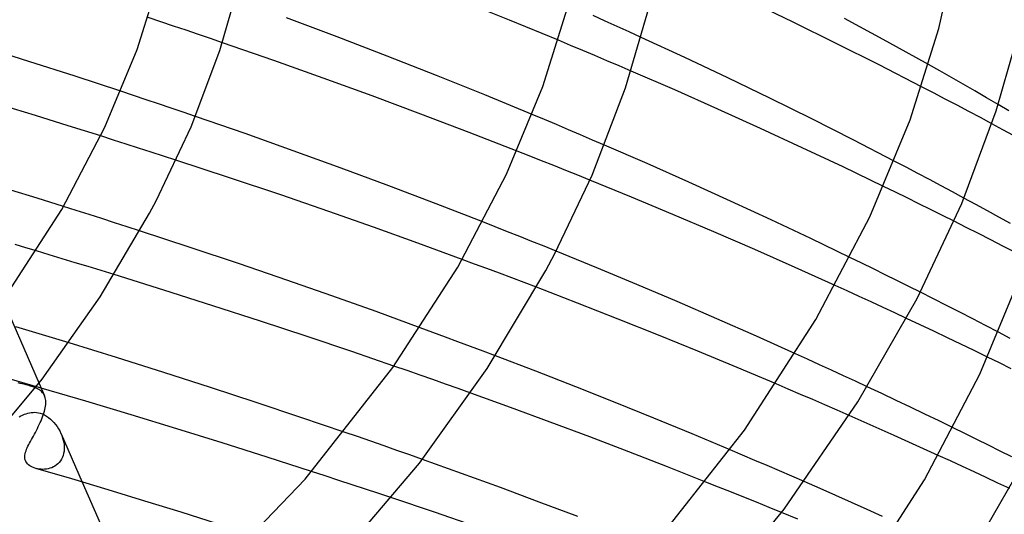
# Model space of a CAD drawing. Header units: millimetres. Extents: x -374 to 374, y -188 to 321.
# Tile 88 of 112: x 157 to 208, y 177 to 202. Entities that reach past the tile are written whole.
import ezdxf

# ---------------------------------------------------------------- set-up
doc = ezdxf.new("R2010")
doc.units = ezdxf.units.MM
doc.layers.add('HIDDEN', color=7, linetype='Continuous')
doc.layers.add('THICK', color=7, linetype='Continuous')

msp = doc.modelspace()

# ---------------------------------------------------------------- linework, layer by layer
at = {"layer": 'HIDDEN'}
for p, q in [((164.626, 201.856), (163.973, 202.073)), ((187.247, 201.895), (186.63, 202.172)), ((165.272, 201.64), (164.626, 201.856)), ((165.909, 201.427), (165.272, 201.64)), ((187.861, 201.619), (187.247, 201.895)), ((188.472, 201.341), (187.861, 201.619)), ((166.537, 201.215), (165.909, 201.427)), ((167.156, 201.005), (166.537, 201.215)), ((189.081, 201.064), (188.472, 201.341)), ((167.764, 200.797), (167.156, 201.005)), ((185.486, 200.661), (184.868, 200.919)), ((186.104, 200.402), (185.486, 200.661)), ((186.722, 200.141), (186.104, 200.402)), ((187.339, 199.879), (186.722, 200.141)), ((187.954, 199.617), (187.339, 199.879)), ((188.569, 199.353), (187.954, 199.617)), ((204.294, 199.359), (203.712, 199.688)), ((204.882, 199.024), (204.294, 199.359)), ((205.475, 198.684), (204.882, 199.024)), ((203.961, 198.242), (203.355, 198.557)), ((206.071, 198.34), (205.475, 198.684)), ((163.233, 198.108), (162.586, 198.323)), ((163.876, 197.893), (163.233, 198.108)), ((204.564, 197.927), (203.961, 198.242)), ((206.668, 197.994), (206.071, 198.34)), ((164.512, 197.679), (163.876, 197.893)), ((165.143, 197.466), (164.512, 197.679)), ((205.164, 197.611), (204.564, 197.927)), ((205.76, 197.296), (205.164, 197.611)), ((207.264, 197.646), (206.668, 197.994)), ((165.767, 197.253), (165.143, 197.466)), ((166.385, 197.042), (165.767, 197.253)), ((184.15, 196.884), (183.535, 197.141)), ((206.352, 196.981), (205.76, 197.296)), ((184.766, 196.625), (184.15, 196.884)), ((185.38, 196.365), (184.766, 196.625)), ((206.939, 196.666), (206.352, 196.981)), ((162.209, 195.843), (161.563, 196.048)), ((185.994, 196.104), (185.38, 196.365)), ((186.607, 195.842), (185.994, 196.104)), ((162.852, 195.638), (162.209, 195.843)), ((163.492, 195.433), (162.852, 195.638)), ((187.218, 195.579), (186.607, 195.842)), ((164.128, 195.229), (163.492, 195.433)), ((164.761, 195.024), (164.128, 195.229)), ((165.389, 194.82), (164.761, 195.024)), ((183.384, 195.037), (182.758, 195.283)), ((184.006, 194.791), (183.384, 195.037)), ((184.626, 194.544), (184.006, 194.791)), ((185.244, 194.297), (184.626, 194.544)), ((202.565, 194.459), (201.963, 194.773)), ((185.859, 194.05), (185.244, 194.297)), ((186.47, 193.803), (185.859, 194.05)), ((203.163, 194.145), (202.565, 194.459)), ((203.757, 193.831), (203.163, 194.145)), ((204.347, 193.517), (203.757, 193.831)), ((204.933, 193.203), (204.347, 193.517)), ((202.021, 193.191), (201.42, 193.484)), ((202.621, 192.897), (202.021, 193.191)), ((205.514, 192.89), (204.933, 193.203)), ((203.22, 192.602), (202.621, 192.897)), ((203.818, 192.306), (203.22, 192.602)), ((160.316, 192.253), (159.664, 192.459)), ((160.967, 192.047), (160.316, 192.253)), ((161.615, 191.84), (160.967, 192.047)), ((204.415, 192.008), (203.818, 192.306)), ((205.01, 191.71), (204.415, 192.008)), ((162.262, 191.633), (161.615, 191.84)), ((162.906, 191.426), (162.262, 191.633)), ((181.644, 191.423), (181.014, 191.67)), ((163.546, 191.219), (162.906, 191.426)), ((182.271, 191.176), (181.644, 191.423)), ((182.895, 190.928), (182.271, 191.176)), ((183.516, 190.68), (182.895, 190.928)), ((184.135, 190.432), (183.516, 190.68)), ((158.944, 189.998), (158.287, 190.195)), ((159.604, 189.799), (158.944, 189.998)), ((184.75, 190.184), (184.135, 190.432)), ((160.264, 189.598), (159.604, 189.799)), ((160.924, 189.397), (160.264, 189.598)), ((180.598, 189.53), (179.966, 189.765)), ((181.23, 189.295), (180.598, 189.53)), ((200.309, 189.576), (199.709, 189.868)), ((200.908, 189.282), (200.309, 189.576)), ((161.586, 189.194), (160.924, 189.397)), ((162.246, 188.99), (161.586, 189.194)), ((181.861, 189.058), (181.23, 189.295)), ((182.49, 188.821), (181.861, 189.058)), ((201.507, 188.987), (200.908, 189.282)), ((156.142, 188.694), (158.429, 183.457)), ((183.117, 188.583), (182.49, 188.821)), ((183.743, 188.345), (183.117, 188.583)), ((202.104, 188.691), (201.507, 188.987)), ((202.7, 188.393), (202.104, 188.691)), ((199.568, 188.163), (198.954, 188.442)), ((200.18, 187.883), (199.568, 188.163)), ((203.295, 188.095), (202.7, 188.393)), ((200.788, 187.603), (200.18, 187.883)), ((201.394, 187.323), (200.788, 187.603)), ((201.996, 187.043), (201.394, 187.323)), ((202.594, 186.763), (201.996, 187.043)), ((157.916, 186.133), (157.241, 186.336)), ((158.594, 185.929), (157.916, 186.133)), ((178.471, 186.053), (177.828, 186.29)), ((179.113, 185.815), (178.471, 186.053)), ((207.873, 185.74), (207.272, 186.055)), ((159.272, 185.723), (158.594, 185.929)), ((159.95, 185.516), (159.272, 185.723)), ((179.754, 185.576), (179.113, 185.815)), ((180.393, 185.336), (179.754, 185.576)), ((181.031, 185.096), (180.393, 185.336)), ((181.667, 184.855), (181.031, 185.096)), ((197.549, 184.687), (196.931, 184.967)), ((198.165, 184.407), (197.549, 184.687)), ((207.319, 184.495), (206.719, 184.789)), ((207.919, 184.2), (207.319, 184.495)), ((177.165, 184.103), (176.491, 184.337)), ((177.823, 183.873), (177.165, 184.103)), ((198.776, 184.126), (198.165, 184.407)), ((199.385, 183.845), (198.776, 184.126)), ((157.725, 183.449), (156.909, 183.683)), ((157.463, 183.458), (157.359, 183.478)), ((178.469, 183.645), (177.823, 183.873)), ((179.115, 183.417), (178.469, 183.645)), ((199.99, 183.565), (199.385, 183.845)), ((200.592, 183.284), (199.99, 183.565)), ((157.566, 183.436), (157.463, 183.458)), ((157.667, 183.412), (157.566, 183.436)), ((157.765, 183.387), (157.667, 183.412)), ((158.534, 183.215), (157.725, 183.449)), ((157.861, 183.36), (157.765, 183.387)), ((157.988, 183.321), (157.861, 183.36)), ((158.099, 183.284), (157.988, 183.321)), ((158.193, 183.248), (158.099, 183.284)), ((158.272, 183.213), (158.193, 183.248)), ((158.341, 183.18), (158.272, 183.213)), ((158.405, 183.144), (158.341, 183.18)), ((158.462, 183.107), (158.405, 183.144)), ((158.515, 183.068), (158.462, 183.107)), ((158.563, 183.026), (158.515, 183.068)), ((158.605, 182.981), (158.563, 183.026)), ((158.643, 182.934), (158.605, 182.981)), ((179.76, 183.187), (179.115, 183.417)), ((180.405, 182.956), (179.76, 183.187)), ((196.571, 183.163), (195.947, 183.429)), ((197.194, 182.896), (196.571, 183.163)), ((158.675, 182.882), (158.643, 182.934)), ((158.703, 182.828), (158.675, 182.882)), ((197.816, 182.628), (197.194, 182.896)), ((198.437, 182.36), (197.816, 182.628)), ((157.939, 181.96), (158.029, 181.975)), ((158.029, 181.975), (158.12, 181.982)), ((158.12, 181.982), (158.211, 181.983)), ((158.211, 181.983), (158.302, 181.976)), ((158.302, 181.976), (158.391, 181.962)), ((199.056, 182.09), (198.437, 182.36)), ((199.673, 181.82), (199.056, 182.09)), ((157.414, 181.759), (157.501, 181.805)), ((157.501, 181.805), (157.588, 181.846)), ((157.588, 181.846), (157.675, 181.882)), ((157.675, 181.882), (157.762, 181.913)), ((157.762, 181.913), (157.85, 181.94)), ((157.85, 181.94), (157.939, 181.96)), ((158.391, 181.962), (158.48, 181.94)), ((158.48, 181.94), (158.591, 181.902)), ((158.591, 181.902), (158.701, 181.852)), ((158.701, 181.852), (158.808, 181.791)), ((158.808, 181.791), (158.909, 181.721)), ((158.909, 181.721), (159.006, 181.642)), ((159.006, 181.642), (159.098, 181.557)), ((159.098, 181.557), (159.184, 181.465)), ((159.184, 181.465), (159.267, 181.366)), ((159.267, 181.366), (159.344, 181.26)), ((159.344, 181.26), (159.416, 181.149)), ((159.416, 181.149), (159.481, 181.033)), ((159.481, 181.033), (159.539, 180.913)), ((174.644, 180.744), (173.957, 180.98)), ((205.567, 180.899), (204.967, 181.193)), ((159.539, 180.913), (159.586, 180.8)), ((159.547, 180.896), (160.623, 178.431)), ((159.586, 180.8), (159.625, 180.686)), ((159.625, 180.686), (159.657, 180.571)), ((159.657, 180.571), (159.681, 180.455)), ((175.322, 180.509), (174.644, 180.744)), ((175.99, 180.277), (175.322, 180.509)), ((206.167, 180.604), (205.567, 180.899)), ((206.765, 180.308), (206.167, 180.604)), ((159.694, 180), (159.675, 179.893)), ((159.681, 180.455), (159.698, 180.339)), ((159.704, 180.111), (159.694, 180)), ((159.698, 180.339), (159.705, 180.224)), ((159.705, 180.224), (159.704, 180.111)), ((176.647, 180.046), (175.99, 180.277)), ((177.298, 179.817), (176.647, 180.046)), ((194.244, 179.806), (193.614, 180.073)), ((207.361, 180.01), (206.765, 180.308)), ((207.957, 179.712), (207.361, 180.01)), ((159.512, 179.514), (159.452, 179.436)), ((159.565, 179.6), (159.512, 179.514)), ((159.61, 179.692), (159.565, 179.6)), ((159.647, 179.79), (159.61, 179.692)), ((159.675, 179.893), (159.647, 179.79)), ((177.95, 179.586), (177.298, 179.817)), ((194.874, 179.538), (194.244, 179.806)), ((195.503, 179.269), (194.874, 179.538)), ((204.821, 179.509), (204.207, 179.79)), ((205.432, 179.228), (204.821, 179.509)), ((158.352, 179.107), (158.269, 179.127)), ((158.438, 179.092), (158.352, 179.107)), ((158.526, 179.082), (158.438, 179.092)), ((158.616, 179.079), (158.526, 179.082)), ((158.707, 179.082), (158.616, 179.079)), ((158.799, 179.091), (158.707, 179.082)), ((158.89, 179.108), (158.799, 179.091)), ((158.98, 179.132), (158.89, 179.108)), ((159.067, 179.163), (158.98, 179.132)), ((159.153, 179.202), (159.067, 179.163)), ((159.234, 179.248), (159.153, 179.202)), ((159.312, 179.303), (159.234, 179.248)), ((159.385, 179.365), (159.312, 179.303)), ((159.452, 179.436), (159.385, 179.365)), ((172.997, 178.747), (172.301, 178.973)), ((196.131, 178.999), (195.503, 179.269)), ((196.757, 178.728), (196.131, 178.999)), ((206.04, 178.946), (205.432, 179.228)), ((173.688, 178.521), (172.997, 178.747)), ((174.373, 178.296), (173.688, 178.521)), ((197.382, 178.456), (196.757, 178.728)), ((206.645, 178.665), (206.04, 178.946)), ((207.247, 178.383), (206.645, 178.665)), ((175.051, 178.072), (174.373, 178.296)), ((175.722, 177.85), (175.051, 178.072)), ((193.025, 178.178), (192.375, 178.436)), ((193.671, 177.92), (193.025, 178.178)), ((207.844, 178.102), (207.247, 178.383)), ((176.385, 177.628), (175.722, 177.85)), ((194.315, 177.661), (193.671, 177.92)), ((194.955, 177.402), (194.315, 177.661)), ((195.592, 177.143), (194.955, 177.402)), ((196.226, 176.884), (195.592, 177.143))]:
    msp.add_line(p, q, dxfattribs=at)
at = {"layer": 'THICK'}
for p, q in [((204.237, 201.524), (205.237, 206.048)), ((163.415, 200.446), (164.59, 204.176)), ((167.636, 200.405), (168.698, 204.095)), ((182.376, 201.943), (179.837, 202.962)), ((184.075, 198.565), (185.405, 202.784)), ((188.289, 198.497), (189.509, 202.68)), ((196.811, 201.842), (194.598, 202.906)), ((173.596, 201.095), (171.019, 202.063)), ((201.59, 200.864), (199.435, 202.027)), ((184.868, 200.919), (182.376, 201.943)), ((199.014, 200.76), (196.811, 201.842)), ((207.159, 197.322), (208.437, 201.807)), ((176.143, 200.115), (173.596, 201.095)), ((191.309, 200.034), (189.081, 201.064)), ((202.768, 196.863), (204.237, 201.524)), ((157.904, 199.847), (155.51, 200.603)), ((170.383, 199.888), (167.764, 200.797)), ((201.198, 199.663), (199.014, 200.76)), ((203.712, 199.688), (201.59, 200.864)), ((161.778, 196.502), (163.415, 200.446)), ((166.163, 196.515), (167.636, 200.405)), ((178.653, 199.128), (176.143, 200.115)), ((193.484, 199.005), (191.309, 200.034)), ((160.267, 199.085), (157.904, 199.847)), ((172.891, 198.994), (170.383, 199.888)), ((203.355, 198.557), (201.198, 199.663)), ((162.586, 198.323), (160.267, 199.085)), ((181.117, 198.137), (178.653, 199.128)), ((190.79, 198.388), (188.569, 199.353)), ((175.389, 198.085), (172.891, 198.994)), ((182.224, 194.107), (184.075, 198.565)), ((195.629, 197.969), (193.484, 199.005)), ((177.87, 197.161), (175.389, 198.085)), ((183.535, 197.141), (181.117, 198.137)), ((186.581, 194.051), (188.289, 198.497)), ((192.987, 197.413), (190.79, 198.388)), ((158.235, 197.087), (156.565, 197.599)), ((197.764, 196.914), (195.629, 197.969)), ((207.806, 197.328), (207.264, 197.646)), ((159.903, 196.57), (158.235, 197.087)), ((168.91, 196.166), (166.385, 197.042)), ((180.329, 196.226), (177.87, 197.161)), ((195.155, 196.433), (192.987, 197.413)), ((205.4, 192.617), (207.159, 197.322)), ((161.563, 196.048), (159.903, 196.57)), ((164.387, 192.75), (166.163, 196.515)), ((199.878, 195.847), (197.764, 196.914)), ((200.723, 191.94), (202.768, 196.863)), ((207.494, 196.367), (206.939, 196.666)), ((159.579, 192.312), (161.778, 196.502)), ((171.362, 195.293), (168.91, 196.166)), ((182.758, 195.283), (180.329, 196.226)), ((197.284, 195.451), (195.155, 196.433)), ((208.044, 196.069), (207.494, 196.367)), ((189.378, 194.639), (187.218, 195.579)), ((201.963, 194.773), (199.878, 195.847)), ((173.804, 194.405), (171.362, 195.293)), ((199.37, 194.469), (197.284, 195.451)), ((168.123, 193.921), (165.389, 194.82)), ((191.515, 193.69), (189.378, 194.639)), ((176.232, 193.504), (173.804, 194.405)), ((179.738, 189.37), (182.224, 194.107)), ((184.689, 190.064), (186.581, 194.051)), ((201.42, 193.484), (199.37, 194.469)), ((170.729, 193.046), (168.123, 193.921)), ((188.586, 192.936), (186.47, 193.803)), ((193.622, 192.736), (191.515, 193.69)), ((158.323, 192.878), (156.98, 193.293)), ((173.171, 192.206), (170.729, 193.046)), ((178.637, 192.591), (176.232, 193.504)), ((159.664, 192.459), (158.323, 192.878)), ((164.049, 192.111), (164.387, 192.75)), ((181.014, 191.67), (178.637, 192.591)), ((190.687, 192.059), (188.586, 192.936)), ((195.691, 191.78), (193.622, 192.736)), ((203.129, 187.773), (205.4, 192.617)), ((206.114, 192.566), (205.514, 192.89)), ((206.708, 192.242), (206.114, 192.566)), ((156.659, 187.79), (159.579, 192.312)), ((161.54, 187.859), (164.049, 192.111)), ((175.453, 191.403), (173.171, 192.206)), ((192.78, 191.168), (190.687, 192.059)), ((207.296, 191.919), (206.708, 192.242)), ((197.717, 190.826), (195.691, 191.78)), ((197.977, 186.709), (200.723, 191.94)), ((205.634, 191.395), (205.01, 191.71)), ((207.883, 191.594), (207.296, 191.919)), ((166.122, 190.374), (163.546, 191.219)), ((177.714, 190.59), (175.453, 191.403)), ((194.859, 190.267), (192.78, 191.168)), ((206.256, 191.08), (205.634, 191.395)), ((206.876, 190.764), (206.256, 191.08)), ((157.747, 190.357), (157.208, 190.517)), ((179.966, 189.765), (177.714, 190.59)), ((199.709, 189.868), (197.717, 190.826)), ((207.493, 190.447), (206.876, 190.764)), ((158.287, 190.195), (157.747, 190.357)), ((168.624, 189.538), (166.122, 190.374)), ((184.225, 189.199), (184.689, 190.064)), ((186.816, 189.34), (184.75, 190.184)), ((196.919, 189.357), (194.859, 190.267)), ((208.107, 190.13), (207.493, 190.447)), ((171.031, 188.715), (168.624, 189.538)), ((176.439, 184.263), (179.738, 189.37)), ((181.246, 184.207), (184.225, 189.199)), ((188.864, 188.486), (186.816, 189.34)), ((198.954, 188.442), (196.919, 189.357)), ((164.771, 188.201), (162.246, 188.99)), ((173.325, 187.913), (171.031, 188.715)), ((206.324, 183.928), (208.426, 188.991)), ((167.265, 187.407), (164.771, 188.201)), ((185.839, 187.537), (183.743, 188.345)), ((190.905, 187.62), (188.864, 188.486)), ((203.965, 187.757), (203.295, 188.095)), ((158.589, 183.666), (161.54, 187.859)), ((175.581, 187.108), (173.325, 187.913)), ((187.913, 186.724), (185.839, 187.537)), ((192.933, 186.743), (190.905, 187.62)), ((200.114, 182.512), (203.129, 187.773)), ((204.633, 187.418), (203.965, 187.757)), ((169.706, 186.616), (167.265, 187.407)), ((177.828, 186.29), (175.581, 187.108)), ((205.298, 187.078), (204.633, 187.418)), ((205.96, 186.737), (205.298, 187.078)), ((172.073, 185.835), (169.706, 186.616)), ((189.958, 185.907), (187.913, 186.724)), ((194.944, 185.858), (192.933, 186.743)), ((194.335, 181.073), (197.977, 186.709)), ((203.291, 186.436), (202.594, 186.763)), ((206.618, 186.396), (205.96, 186.737)), ((203.982, 186.108), (203.291, 186.436)), ((204.668, 185.781), (203.982, 186.108)), ((207.272, 186.055), (206.618, 186.396)), ((162.367, 184.769), (159.95, 185.516)), ((174.342, 185.073), (172.073, 185.835)), ((191.973, 185.089), (189.958, 185.907)), ((196.931, 184.967), (194.944, 185.858)), ((205.352, 185.452), (204.668, 185.781)), ((176.491, 184.337), (174.342, 185.073)), ((193.963, 184.265), (191.973, 185.089)), ((206.036, 185.122), (205.352, 185.452)), ((206.719, 184.789), (206.036, 185.122)), ((164.771, 184.011), (162.367, 184.769)), ((183.72, 184.069), (181.667, 184.855)), ((167.147, 183.248), (164.771, 184.011)), ((171.969, 178.586), (176.439, 184.263)), ((177.801, 179.395), (181.246, 184.207)), ((185.751, 183.277), (183.72, 184.069)), ((195.947, 183.429), (193.963, 184.265)), ((154.245, 178.482), (158.589, 183.666)), ((203.501, 178.55), (206.324, 183.928)), ((158.429, 183.457), (158.706, 182.821)), ((160.812, 182.546), (158.534, 183.215)), ((169.481, 182.485), (167.147, 183.248)), ((187.756, 182.481), (185.751, 183.277)), ((201.333, 182.936), (200.592, 183.284)), ((158.725, 182.774), (158.703, 182.828)), ((158.742, 182.717), (158.725, 182.774)), ((158.755, 182.656), (158.742, 182.717)), ((158.763, 182.592), (158.755, 182.656)), ((158.768, 182.524), (158.763, 182.592)), ((158.767, 182.453), (158.768, 182.524)), ((163.118, 181.855), (160.812, 182.546)), ((171.756, 181.727), (169.481, 182.485)), ((182.433, 182.222), (180.405, 182.956)), ((189.731, 181.683), (187.756, 182.481)), ((196.357, 177.058), (200.114, 182.512)), ((202.067, 182.589), (201.333, 182.936)), ((202.795, 182.243), (202.067, 182.589)), ((158.672, 181.948), (158.699, 182.04)), ((158.699, 182.04), (158.722, 182.129)), ((158.722, 182.129), (158.74, 182.215)), ((158.74, 182.215), (158.754, 182.298)), ((158.754, 182.298), (158.763, 182.377)), ((158.763, 182.377), (158.767, 182.453)), ((184.451, 181.478), (182.433, 182.222)), ((203.519, 181.895), (202.795, 182.243)), ((158.482, 181.457), (158.526, 181.557)), ((158.526, 181.557), (158.568, 181.657)), ((158.568, 181.657), (158.606, 181.755)), ((158.606, 181.755), (158.641, 181.853)), ((158.641, 181.853), (158.672, 181.948)), ((165.437, 181.146), (163.118, 181.855)), ((173.957, 180.98), (171.756, 181.727)), ((186.458, 180.727), (184.451, 181.478)), ((191.677, 180.884), (189.731, 181.683)), ((200.437, 181.483), (199.673, 181.82)), ((201.198, 181.146), (200.437, 181.483)), ((204.244, 181.545), (203.519, 181.895)), ((204.967, 181.193), (204.244, 181.545)), ((158.236, 180.962), (158.287, 181.059)), ((158.287, 181.059), (158.337, 181.157)), ((158.337, 181.157), (158.387, 181.256)), ((158.387, 181.256), (158.435, 181.356)), ((158.435, 181.356), (158.482, 181.457)), ((167.751, 180.426), (165.437, 181.146)), ((189.401, 174.807), (194.335, 181.073)), ((201.955, 180.808), (201.198, 181.146)), ((157.943, 180.421), (157.988, 180.505)), ((157.988, 180.505), (158.035, 180.592)), ((158.035, 180.592), (158.083, 180.681)), ((158.083, 180.681), (158.133, 180.773)), ((158.133, 180.773), (158.184, 180.866)), ((158.184, 180.866), (158.236, 180.962)), ((188.45, 179.968), (186.458, 180.727)), ((193.614, 180.073), (191.677, 180.884)), ((202.71, 180.469), (201.955, 180.808)), ((157.735, 179.952), (157.76, 180.027)), ((157.76, 180.027), (157.79, 180.104)), ((157.79, 180.104), (157.824, 180.182)), ((157.824, 180.182), (157.861, 180.259)), ((157.861, 180.259), (157.9, 180.339)), ((157.9, 180.339), (157.943, 180.421)), ((170.044, 179.7), (167.751, 180.426)), ((203.46, 180.13), (202.71, 180.469)), ((204.207, 179.79), (203.46, 180.13)), ((157.696, 179.736), (157.702, 179.806)), ((157.698, 179.668), (157.696, 179.736)), ((157.708, 179.601), (157.698, 179.668)), ((157.702, 179.806), (157.716, 179.878)), ((157.728, 179.537), (157.708, 179.601)), ((157.716, 179.878), (157.735, 179.952)), ((157.756, 179.475), (157.728, 179.537)), ((157.794, 179.418), (157.756, 179.475)), ((172.301, 178.973), (170.044, 179.7)), ((179.939, 178.872), (177.95, 179.586)), ((190.423, 179.204), (188.45, 179.968)), ((205.599, 174.288), (208.695, 179.69)), ((157.841, 179.363), (157.794, 179.418)), ((157.895, 179.313), (157.841, 179.363)), ((157.957, 179.267), (157.895, 179.313)), ((158.024, 179.226), (157.957, 179.267)), ((158.096, 179.189), (158.024, 179.226)), ((158.172, 179.158), (158.096, 179.189)), ((158.253, 179.131), (158.172, 179.158)), ((160.091, 178.59), (158.253, 179.131)), ((172.625, 173.354), (177.801, 179.395)), ((192.375, 178.436), (190.423, 179.204)), ((161.944, 178.034), (160.091, 178.59)), ((165.834, 172.18), (171.969, 178.586)), ((181.922, 178.149), (179.939, 178.872)), ((199.757, 172.754), (203.501, 178.55)), ((160.623, 178.431), (162.137, 174.964)), ((163.803, 177.468), (161.944, 178.034)), ((183.895, 177.417), (181.922, 178.149)), ((198.186, 178.104), (197.382, 178.456)), ((198.988, 177.75), (198.186, 178.104)), ((165.663, 176.893), (163.803, 177.468)), ((178.55, 176.898), (176.385, 177.628)), ((199.786, 177.396), (198.988, 177.75)), ((185.855, 176.678), (183.895, 177.417)), ((191.266, 170.869), (196.357, 177.058)), ((200.581, 177.041), (199.786, 177.396)), ((201.371, 176.685), (200.581, 177.041)), ((167.517, 176.311), (165.663, 176.893)), ((180.603, 176.193), (178.55, 176.898)), ((197.053, 176.544), (196.226, 176.884))]:
    msp.add_line(p, q, dxfattribs=at)

doc.saveas('drawing.dxf')
